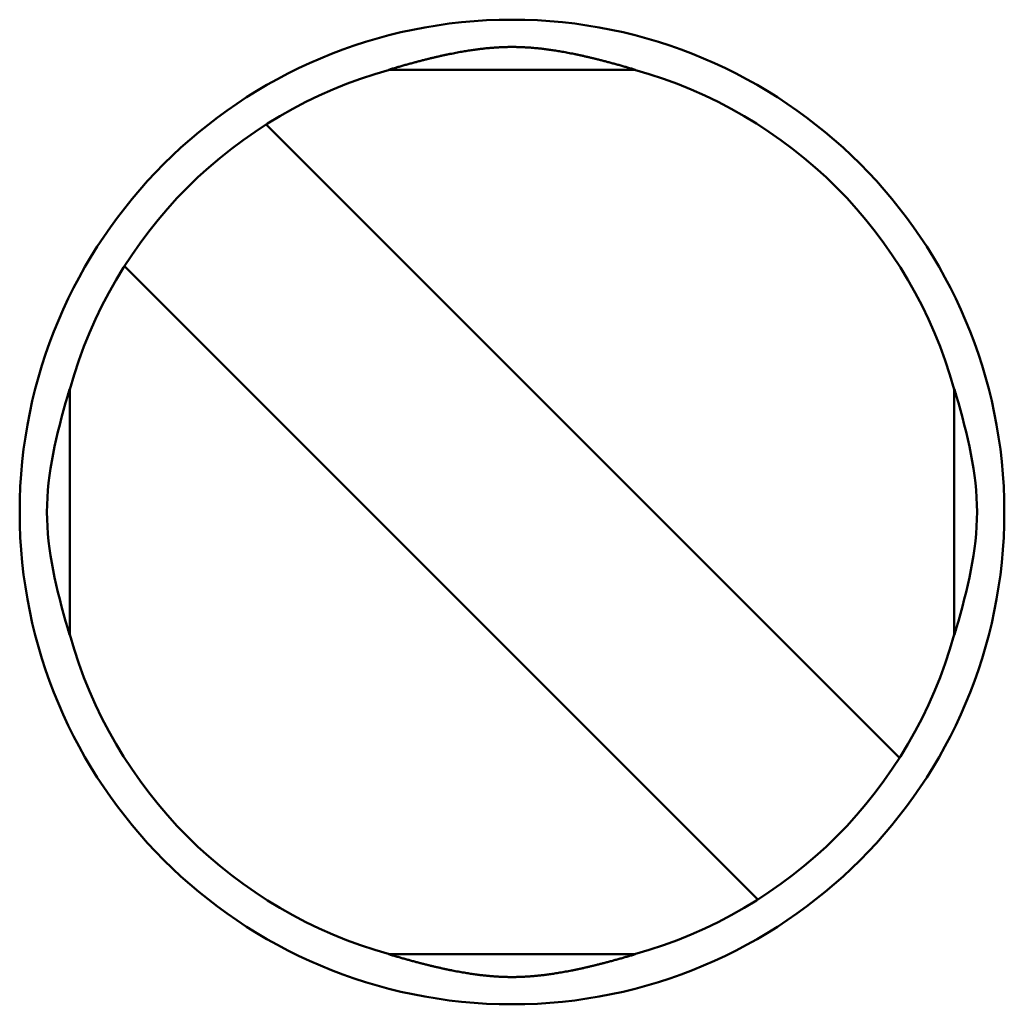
# Model space of a CAD drawing. Header units: inches. Extents: x 3.3 to 32.6, y -0.9 to 23.7.
# Tile 16 of 51: x 14.444 to 14.56, y 12.772 to 12.888. Entities that reach past the tile are written whole.
import ezdxf

# ---------------------------------------------------------------- set-up
doc = ezdxf.new("R2010")
doc.units = ezdxf.units.IN
doc.header["$MEASUREMENT"] = 0
doc.layers.add('Visible Edges(ANSI)', color=7, linetype='Continuous', lineweight=50)

msp = doc.modelspace()

# ---------------------------------------------------------------- linework, layer by layer
at = {"layer": 'Visible Edges(ANSI)'}
for p, q in [((14.51640219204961, 12.88185188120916), (14.48733808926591, 12.88185187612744)), ((14.54328593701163, 12.80497405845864), (14.47715766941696, 12.87110230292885)), ((14.46045436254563, 12.85439899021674), (14.45616355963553, 12.8586897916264)), ((14.46045436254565, 12.85439899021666), (14.52658263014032, 12.78827074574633)), ((14.4497047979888, 12.81515446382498), (14.44970479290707, 12.84421856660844)), ((14.55403550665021, 12.81515448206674), (14.55403550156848, 12.84421858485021)), ((14.54757673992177, 12.80068325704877), (14.54328593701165, 12.80497405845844)), ((14.53087343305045, 12.78397994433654), (14.52658263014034, 12.78827074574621)), ((14.48733810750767, 12.77752116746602), (14.51640221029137, 12.77752117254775))]:
    msp.add_line(p, q, dxfattribs=at)
msp.add_circle((14.50187014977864, 12.82968652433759), 0.0580708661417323, dxfattribs=at)
for radius, start, end in [(0.0541338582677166, 105.4987427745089, 164.5012772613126), (0.0541338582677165, 15.4987427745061, 74.5012772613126), (0.0541338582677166, 195.498742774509, 254.5012772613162), (0.0541338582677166, 285.498742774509, 344.5012772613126)]:
    msp.add_arc((14.50187014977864, 12.82968652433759), radius, start, end, dxfattribs=at)
msp.add_ellipse((14.47721744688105, 12.87104252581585), major_axis=(0.0057794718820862, -0.00577946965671), ratio=1e-05, start_param=3.884370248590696, end_param=4.717689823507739, dxfattribs=at)
for points, knots in [([(14.48733808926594, 12.88185187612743), (14.48748411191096, 12.88189568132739), (14.48763121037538, 12.8819395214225), (14.48777968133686, 12.88198345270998), (14.48792815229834, 12.88202738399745), (14.48807797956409, 12.88207140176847), (14.48822949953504, 12.88211556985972), (14.48838101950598, 12.88215973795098), (14.48853433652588, 12.88220408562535), (14.48868885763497, 12.88224840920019), (14.48884337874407, 12.88229273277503), (14.48899902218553, 12.88233700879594), (14.48915497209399, 12.88238097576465), (14.48931092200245, 12.88242494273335), (14.48946714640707, 12.88246858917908), (14.48962292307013, 12.88251169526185), (14.48977869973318, 12.88255480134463), (14.48993405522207, 12.88259737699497), (14.49008838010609, 12.88263925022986), (14.49024270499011, 12.88268112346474), (14.49039598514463, 12.88272228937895), (14.49054764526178, 12.88276259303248), (14.49069930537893, 12.882802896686), (14.49084936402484, 12.88284234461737), (14.4909974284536, 12.88288085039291), (14.49114549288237, 12.88291935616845), (14.49129156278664, 12.88295691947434), (14.49143522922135, 12.88299345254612), (14.49157889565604, 12.8830299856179), (14.49172015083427, 12.88306548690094), (14.49185928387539, 12.88310004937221), (14.49199841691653, 12.88313461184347), (14.4921354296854, 12.88316823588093), (14.49227062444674, 12.8832010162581), (14.49240581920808, 12.88323379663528), (14.49253920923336, 12.88326573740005), (14.49267099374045, 12.88329690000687), (14.49280277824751, 12.88332806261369), (14.4929329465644, 12.88335844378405), (14.4930616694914, 12.88338809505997), (14.49319039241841, 12.8834177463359), (14.49331765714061, 12.8834466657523), (14.49344367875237, 12.88347491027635), (14.49356970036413, 12.88350315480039), (14.49369449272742, 12.88353072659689), (14.49381832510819, 12.88355768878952), (14.49394215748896, 12.88358465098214), (14.49406504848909, 12.88361100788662), (14.49418721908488, 12.88363680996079), (14.49430938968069, 12.88366261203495), (14.49443081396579, 12.8836878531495), (14.49455141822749, 12.88371251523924), (14.49467202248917, 12.88373717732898), (14.4947918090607, 12.88376126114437), (14.49491072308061, 12.88378475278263), (14.49502963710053, 12.8838082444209), (14.49514768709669, 12.8838311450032), (14.49526444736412, 12.883853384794), (14.49538120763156, 12.8838756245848), (14.49549667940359, 12.88389720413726), (14.49561041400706, 12.88391805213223), (14.49572414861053, 12.8839389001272), (14.49583609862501, 12.88395900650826), (14.49594615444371, 12.8839783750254), (14.49605621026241, 12.88399774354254), (14.49616441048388, 12.88401638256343), (14.49627075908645, 12.88403432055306), (14.49637710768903, 12.88405225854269), (14.49648157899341, 12.88406949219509), (14.49658427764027, 12.88408606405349), (14.49668697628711, 12.88410263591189), (14.49678793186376, 12.88411855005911), (14.4968873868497, 12.88413386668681), (14.49698684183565, 12.88414918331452), (14.49708480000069, 12.88416390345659), (14.49718149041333, 12.88417808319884), (14.49727818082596, 12.8841922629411), (14.49737359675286, 12.88420590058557), (14.49746788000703, 12.88421902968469), (14.4975621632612, 12.88423215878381), (14.49765531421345, 12.88424477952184), (14.49774748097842, 12.88425692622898), (14.49783964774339, 12.88426907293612), (14.49793083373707, 12.88428074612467), (14.49802108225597, 12.88429196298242), (14.49811133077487, 12.88430317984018), (14.49820064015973, 12.88431394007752), (14.49828904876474, 12.88432426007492), (14.49837745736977, 12.88433458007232), (14.49846496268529, 12.88434445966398), (14.49855161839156, 12.88435391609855), (14.49863827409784, 12.88436337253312), (14.49872408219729, 12.88437240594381), (14.49880910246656, 12.88438103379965), (14.49889412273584, 12.88438966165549), (14.49897835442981, 12.88439788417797), (14.49906186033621, 12.88440571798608), (14.49914536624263, 12.88441355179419), (14.49922814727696, 12.8844209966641), (14.49931027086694, 12.88442806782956), (14.49939239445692, 12.88443513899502), (14.49947386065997, 12.88444183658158), (14.4995547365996, 12.88444817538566), (14.49963561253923, 12.88445451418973), (14.49971589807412, 12.88446049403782), (14.49979565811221, 12.88446612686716), (14.4998754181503, 12.8844717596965), (14.49995465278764, 12.88447704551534), (14.500033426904, 12.88448199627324), (14.50011220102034, 12.88448694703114), (14.50019051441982, 12.88449156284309), (14.50026843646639, 12.88449585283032), (14.50034635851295, 12.88450014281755), (14.50042388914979, 12.88450410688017), (14.50050109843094, 12.88450775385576), (14.50057830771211, 12.88451140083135), (14.50065519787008, 12.88451473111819), (14.50073182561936, 12.88451775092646), (14.50080845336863, 12.88452077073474), (14.50088481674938, 12.88452347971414), (14.50096096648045, 12.88452588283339), (14.50103711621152, 12.88452828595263), (14.50111305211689, 12.8845303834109), (14.50118882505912, 12.88453217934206), (14.50126459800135, 12.88453397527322), (14.50134020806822, 12.88453546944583), (14.50141570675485, 12.88453666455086), (14.50149120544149, 12.88453785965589), (14.50156659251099, 12.88453875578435), (14.50164192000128, 12.884539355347), (14.50171724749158, 12.88453995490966), (14.50179251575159, 12.88454025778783), (14.50186778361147, 12.88454026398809), (14.50194305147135, 12.88454027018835), (14.50201831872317, 12.88453997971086), (14.50209364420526, 12.88453939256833), (14.50216896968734, 12.8845388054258), (14.50224435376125, 12.8845379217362), (14.50231984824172, 12.88453673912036), (14.5023953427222, 12.88453555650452), (14.50247094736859, 12.8845340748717), (14.50254671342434, 12.88453229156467), (14.5026224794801, 12.88453050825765), (14.50269840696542, 12.88452842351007), (14.50277454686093, 12.88452603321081), (14.50285068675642, 12.88452364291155), (14.50292703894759, 12.88452094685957), (14.50300365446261, 12.88451794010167), (14.50308026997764, 12.88451493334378), (14.50315714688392, 12.8845116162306), (14.50323434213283, 12.88450798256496), (14.50331153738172, 12.88450434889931), (14.50338905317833, 12.88450039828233), (14.50346695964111, 12.88449612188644), (14.50354486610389, 12.88449184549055), (14.50362316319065, 12.88448724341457), (14.50370192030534, 12.88448230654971), (14.50378067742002, 12.88447736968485), (14.50385989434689, 12.88447209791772), (14.50393963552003, 12.88446647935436), (14.50401937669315, 12.88446086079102), (14.50409964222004, 12.88445489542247), (14.50418049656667, 12.88444857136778), (14.5042613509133, 12.8844422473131), (14.50434279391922, 12.88443556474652), (14.50442489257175, 12.88442850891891), (14.50450699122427, 12.8844214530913), (14.50458974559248, 12.88441402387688), (14.50467322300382, 12.88440620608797), (14.50475670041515, 12.88439838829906), (14.50484090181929, 12.88439018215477), (14.50492588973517, 12.88438157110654), (14.50501087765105, 12.8843729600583), (14.50509665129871, 12.88436394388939), (14.50518327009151, 12.88435450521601), (14.50526988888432, 12.88434506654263), (14.50535735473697, 12.88433520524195), (14.50544572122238, 12.88432490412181), (14.50553408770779, 12.88431460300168), (14.50562335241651, 12.88430386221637), (14.50571355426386, 12.8842926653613), (14.50580375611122, 12.88428146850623), (14.50589489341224, 12.88426981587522), (14.50598701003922, 12.88425769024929), (14.5060791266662, 12.88424556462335), (14.50617222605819, 12.88423296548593), (14.50626645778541, 12.88421985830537), (14.50636068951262, 12.88420675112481), (14.50645605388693, 12.88419313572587), (14.50655269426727, 12.88417897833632), (14.50664933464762, 12.88416482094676), (14.50674724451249, 12.8841501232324), (14.50684665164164, 12.88413482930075), (14.50694605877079, 12.88411953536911), (14.5070469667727, 12.88410364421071), (14.50714961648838, 12.88408709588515), (14.50725226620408, 12.88407054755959), (14.50735668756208, 12.88405333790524), (14.5074629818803, 12.88403542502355), (14.50756927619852, 12.88401751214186), (14.50767741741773, 12.88399889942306), (14.50778740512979, 12.88397955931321), (14.50789739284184, 12.88396021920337), (14.50800926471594, 12.88394014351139), (14.5081229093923, 12.88391932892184), (14.50823655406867, 12.88389851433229), (14.50835192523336, 12.88387697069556), (14.50846858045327, 12.88385476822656), (14.50858523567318, 12.88383256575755), (14.50870317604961, 12.88380970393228), (14.50882198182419, 12.88378625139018), (14.50894078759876, 12.88376279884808), (14.50906046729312, 12.88373875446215), (14.50918097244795, 12.88371413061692), (14.50930147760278, 12.88368950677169), (14.50942281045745, 12.88366430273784), (14.50954490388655, 12.88363853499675), (14.50966699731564, 12.88361276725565), (14.5097898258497, 12.88358644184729), (14.50991361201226, 12.8835595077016), (14.51003739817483, 12.8835325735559), (14.51016216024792, 12.88350502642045), (14.51028816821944, 12.88347680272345), (14.51041417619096, 12.88344857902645), (14.51054144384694, 12.88341967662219), (14.51067018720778, 12.88339003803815), (14.51079893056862, 12.88336039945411), (14.51092913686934, 12.88333002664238), (14.51106097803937, 12.88329886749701), (14.51119281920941, 12.88326770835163), (14.51132628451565, 12.88323576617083), (14.51146157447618, 12.88320297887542), (14.51159686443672, 12.88317019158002), (14.51173399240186, 12.88313655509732), (14.51187326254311, 12.88310197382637), (14.51201253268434, 12.88306739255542), (14.51215394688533, 12.88303186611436), (14.5122977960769, 12.88299530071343), (14.51244164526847, 12.88295873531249), (14.51258792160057, 12.88292113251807), (14.51273621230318, 12.88288258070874), (14.51288450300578, 12.88284402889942), (14.51303480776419, 12.88280452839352), (14.51318673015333, 12.88276416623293), (14.51333865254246, 12.88272380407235), (14.51349221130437, 12.88268257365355), (14.51364682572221, 12.88264063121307), (14.51380144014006, 12.88259868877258), (14.51395709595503, 12.88255603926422), (14.51411317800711, 12.88251285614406), (14.51426926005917, 12.88246967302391), (14.51442579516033, 12.88242594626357), (14.51458205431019, 12.88238189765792), (14.51473831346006, 12.88233784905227), (14.51489426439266, 12.88229349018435), (14.51504908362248, 12.88224908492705), (14.5152039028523, 12.88220467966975), (14.51535750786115, 12.88216025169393), (14.51550930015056, 12.88211600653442), (14.51566109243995, 12.88207176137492), (14.51581117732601, 12.88202766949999), (14.51595989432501, 12.88198366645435), (14.51610861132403, 12.88193966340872), (14.51625594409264, 12.88189575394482), (14.51640219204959, 12.88185188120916)], [0, 0, 0, 0, 0.01136363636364, 0.01136363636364, 0.01136363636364, 0.02272727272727, 0.02272727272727, 0.02272727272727, 0.03409090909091, 0.03409090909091, 0.03409090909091, 0.04545454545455, 0.04545454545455, 0.04545454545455, 0.05681818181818, 0.05681818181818, 0.05681818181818, 0.06818181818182, 0.06818181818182, 0.06818181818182, 0.07954545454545, 0.07954545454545, 0.07954545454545, 0.09090909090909, 0.09090909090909, 0.09090909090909, 0.102272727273, 0.102272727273, 0.102272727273, 0.113636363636, 0.113636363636, 0.113636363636, 0.125, 0.125, 0.125, 0.136363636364, 0.136363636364, 0.136363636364, 0.147727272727, 0.147727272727, 0.147727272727, 0.159090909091, 0.159090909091, 0.159090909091, 0.170454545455, 0.170454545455, 0.170454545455, 0.181818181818, 0.181818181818, 0.181818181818, 0.193181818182, 0.193181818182, 0.193181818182, 0.204545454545, 0.204545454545, 0.204545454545, 0.215909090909, 0.215909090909, 0.215909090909, 0.227272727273, 0.227272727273, 0.227272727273, 0.238636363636, 0.238636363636, 0.238636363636, 0.25, 0.25, 0.25, 0.261363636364, 0.261363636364, 0.261363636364, 0.272727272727, 0.272727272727, 0.272727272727, 0.284090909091, 0.284090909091, 0.284090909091, 0.295454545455, 0.295454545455, 0.295454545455, 0.306818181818, 0.306818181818, 0.306818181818, 0.318181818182, 0.318181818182, 0.318181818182, 0.329545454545, 0.329545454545, 0.329545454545, 0.340909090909, 0.340909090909, 0.340909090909, 0.352272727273, 0.352272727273, 0.352272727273, 0.363636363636, 0.363636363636, 0.363636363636, 0.375, 0.375, 0.375, 0.386363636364, 0.386363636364, 0.386363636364, 0.397727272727, 0.397727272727, 0.397727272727, 0.409090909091, 0.409090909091, 0.409090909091, 0.420454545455, 0.420454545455, 0.420454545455, 0.4318181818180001, 0.4318181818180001, 0.4318181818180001, 0.443181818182, 0.443181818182, 0.443181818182, 0.4545454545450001, 0.4545454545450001, 0.4545454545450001, 0.4659090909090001, 0.4659090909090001, 0.4659090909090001, 0.477272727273, 0.477272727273, 0.477272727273, 0.488636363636, 0.488636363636, 0.488636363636, 0.5, 0.5, 0.5, 0.511363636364, 0.511363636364, 0.511363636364, 0.522727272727, 0.522727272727, 0.522727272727, 0.534090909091, 0.534090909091, 0.534090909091, 0.545454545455, 0.545454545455, 0.545454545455, 0.5568181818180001, 0.5568181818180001, 0.5568181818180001, 0.568181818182, 0.568181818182, 0.568181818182, 0.579545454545, 0.579545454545, 0.579545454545, 0.5909090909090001, 0.5909090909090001, 0.5909090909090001, 0.602272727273, 0.602272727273, 0.602272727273, 0.613636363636, 0.613636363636, 0.613636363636, 0.625, 0.625, 0.625, 0.636363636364, 0.636363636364, 0.636363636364, 0.647727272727, 0.647727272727, 0.647727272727, 0.659090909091, 0.659090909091, 0.659090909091, 0.670454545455, 0.670454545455, 0.670454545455, 0.6818181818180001, 0.6818181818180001, 0.6818181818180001, 0.693181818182, 0.693181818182, 0.693181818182, 0.704545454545, 0.704545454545, 0.704545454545, 0.7159090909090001, 0.7159090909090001, 0.7159090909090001, 0.727272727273, 0.727272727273, 0.727272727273, 0.738636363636, 0.738636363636, 0.738636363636, 0.75, 0.75, 0.75, 0.761363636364, 0.761363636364, 0.761363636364, 0.772727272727, 0.772727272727, 0.772727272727, 0.784090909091, 0.784090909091, 0.784090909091, 0.795454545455, 0.795454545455, 0.795454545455, 0.8068181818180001, 0.8068181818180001, 0.8068181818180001, 0.8181818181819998, 0.8181818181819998, 0.8181818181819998, 0.829545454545, 0.829545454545, 0.829545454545, 0.840909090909, 0.840909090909, 0.840909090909, 0.852272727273, 0.852272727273, 0.852272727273, 0.863636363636, 0.863636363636, 0.863636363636, 0.875, 0.875, 0.875, 0.886363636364, 0.886363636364, 0.886363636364, 0.8977272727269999, 0.8977272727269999, 0.8977272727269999, 0.9090909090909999, 0.9090909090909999, 0.9090909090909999, 0.920454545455, 0.920454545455, 0.920454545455, 0.9318181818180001, 0.9318181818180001, 0.9318181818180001, 0.9431818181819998, 0.9431818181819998, 0.9431818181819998, 0.954545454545, 0.954545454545, 0.954545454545, 0.965909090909, 0.965909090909, 0.965909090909, 0.977272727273, 0.977272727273, 0.977272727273, 0.988636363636, 0.988636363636, 0.988636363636, 1, 1, 1, 1]), ([(14.44970479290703, 12.84421856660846), (14.44962420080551, 12.84394991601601), (14.44954449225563, 12.84368097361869), (14.44813156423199, 12.83884718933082), (14.44701640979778, 12.83425036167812), (14.44701641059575, 12.82968651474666), (14.44701641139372, 12.8251226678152), (14.4481315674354, 12.82052584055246), (14.44954449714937, 12.81569205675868), (14.4496242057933, 12.81542311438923), (14.44970479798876, 12.81515446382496)], [0.4517919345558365, 0.4517919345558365, 0.4517919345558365, 0.4517919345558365, 0.4538428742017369, 0.4538428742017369, 0.4886193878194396, 0.4886193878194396, 0.4886193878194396, 0.5233959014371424, 0.5233959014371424, 0.5254468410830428, 0.5254468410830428, 0.5254468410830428, 0.5254468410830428]), ([(14.55403550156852, 12.84421858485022), (14.55411609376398, 12.84394993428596), (14.55419580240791, 12.84368099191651), (14.55560873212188, 12.83884720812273), (14.55672388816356, 12.83425038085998), (14.55672388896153, 12.82968653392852), (14.5567238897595, 12.82512268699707), (14.55560873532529, 12.82052585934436), (14.55419580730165, 12.81569207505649), (14.55411609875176, 12.81542313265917), (14.55403550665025, 12.81515448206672)], [-0.0368274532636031, -0.0368274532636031, -0.0368274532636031, -0.0368274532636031, -0.0347765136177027, -0.0347765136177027, 0, 0, 0, 0.0347765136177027, 0.0347765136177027, 0.0368274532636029, 0.0368274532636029, 0.0368274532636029, 0.0368274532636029]), ([(14.51640221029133, 12.77752117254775), (14.51625860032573, 12.77747809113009), (14.51611405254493, 12.77743500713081), (14.51596830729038, 12.77739187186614), (14.51582256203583, 12.77734873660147), (14.51567563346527, 12.77730555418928), (14.5155272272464, 12.77726226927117), (14.51537882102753, 12.77721898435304), (14.51522884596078, 12.77717557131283), (14.51507782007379, 12.77713220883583), (14.51492679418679, 12.77708884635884), (14.51477478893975, 12.77704555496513), (14.51462251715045, 12.77700256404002), (14.51447024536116, 12.77695957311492), (14.51431773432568, 12.77691689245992), (14.51416561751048, 12.77687471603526), (14.51401350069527, 12.77683253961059), (14.51386175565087, 12.77679085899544), (14.5137109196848, 12.77674982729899), (14.51356008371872, 12.77670879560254), (14.51341017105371, 12.776668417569), (14.51326168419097, 12.77662883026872), (14.51311319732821, 12.77658924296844), (14.5129661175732, 12.77655044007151), (14.51282076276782, 12.7765124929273), (14.51267540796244, 12.77647454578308), (14.51253177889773, 12.77643745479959), (14.51239020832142, 12.77640129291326), (14.51224863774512, 12.77636513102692), (14.5121091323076, 12.77632989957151), (14.5119714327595, 12.77629551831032), (14.51183373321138, 12.77626113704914), (14.51169783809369, 12.77622760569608), (14.51156347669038, 12.77619484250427), (14.51142911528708, 12.77616207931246), (14.51129627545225, 12.77613008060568), (14.51116478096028, 12.77609879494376), (14.51103328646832, 12.77606750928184), (14.51090314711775, 12.77603693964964), (14.51077421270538, 12.77600704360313), (14.51064527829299, 12.77597714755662), (14.51051756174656, 12.77594792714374), (14.51039086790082, 12.77591933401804), (14.51026417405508, 12.77589074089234), (14.5101384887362, 12.77586277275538), (14.51001356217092, 12.77583537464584), (14.50988863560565, 12.77580797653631), (14.50976444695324, 12.77578114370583), (14.50964080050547, 12.77575483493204), (14.50951715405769, 12.77572852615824), (14.50939407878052, 12.77570274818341), (14.50927170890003, 12.77567753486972), (14.50914933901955, 12.77565232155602), (14.50902767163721, 12.77562767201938), (14.50890682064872, 12.7756036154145), (14.50878596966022, 12.77557955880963), (14.50866592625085, 12.77555609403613), (14.50854718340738, 12.77553330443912), (14.50842844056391, 12.77551051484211), (14.5083109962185, 12.77548839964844), (14.50819536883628, 12.77546704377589), (14.50807974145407, 12.77544568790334), (14.50796598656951, 12.77542510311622), (14.50785422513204, 12.77540528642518), (14.50774246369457, 12.77538546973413), (14.50763265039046, 12.77536641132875), (14.50752477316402, 12.7753480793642), (14.50741689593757, 12.77532974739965), (14.50731098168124, 12.77531214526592), (14.50720691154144, 12.77529522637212), (14.50710284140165, 12.77527830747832), (14.50700058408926, 12.77526206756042), (14.50689987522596, 12.77524644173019), (14.50679916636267, 12.77523081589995), (14.50670000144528, 12.77521580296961), (14.50660213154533, 12.77520134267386), (14.50650426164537, 12.77518688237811), (14.50640769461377, 12.77517297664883), (14.50631228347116, 12.77515959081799), (14.50621687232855, 12.77514620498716), (14.50612261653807, 12.77513333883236), (14.50602936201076, 12.7751209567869), (14.50593610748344, 12.77510857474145), (14.50584385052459, 12.77509667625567), (14.50575255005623, 12.77508524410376), (14.50566124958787, 12.77507381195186), (14.50557090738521, 12.77506284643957), (14.50548148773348, 12.77505233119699), (14.50539206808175, 12.77504181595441), (14.50530357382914, 12.77503175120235), (14.50521595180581, 12.77502211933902), (14.50512832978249, 12.77501248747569), (14.5050415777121, 12.77500328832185), (14.50495563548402, 12.77499450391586), (14.50486969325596, 12.77498571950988), (14.50478456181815, 12.77497734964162), (14.50470017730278, 12.77496937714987), (14.50461579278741, 12.77496140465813), (14.50453215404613, 12.77495382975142), (14.50444919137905, 12.77494663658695), (14.50436622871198, 12.77493944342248), (14.50428394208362, 12.77493263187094), (14.50420226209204, 12.77492618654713), (14.50412058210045, 12.77491974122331), (14.50403950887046, 12.77491366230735), (14.50395897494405, 12.77490793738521), (14.50387844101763, 12.77490221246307), (14.50379844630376, 12.77489684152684), (14.50371892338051, 12.77489181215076), (14.50363940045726, 12.77488678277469), (14.50356034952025, 12.77488209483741), (14.50348169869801, 12.77487773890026), (14.50340304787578, 12.7748733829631), (14.50332479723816, 12.77486935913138), (14.5032468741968, 12.7748656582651), (14.50316895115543, 12.77486195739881), (14.50309135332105, 12.77485857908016), (14.50301402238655, 12.77485551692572), (14.50293669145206, 12.77485245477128), (14.50285962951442, 12.77484970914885), (14.50278278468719, 12.77484727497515), (14.50270593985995, 12.77484484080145), (14.50262931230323, 12.77484271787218), (14.50255285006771, 12.77484090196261), (14.50247638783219, 12.77483908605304), (14.50240009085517, 12.77483757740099), (14.50232390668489, 12.77483637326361), (14.50224772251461, 12.77483516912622), (14.50217165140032, 12.77483426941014), (14.50209564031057, 12.7748336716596), (14.50201962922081, 12.77483307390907), (14.50194367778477, 12.77483277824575), (14.50186772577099, 12.77483278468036), (14.50179177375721, 12.77483279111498), (14.50171582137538, 12.77483309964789), (14.50163980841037, 12.7748337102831), (14.50156379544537, 12.77483432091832), (14.50148772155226, 12.77483523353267), (14.50141153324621, 12.77483645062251), (14.50133534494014, 12.77483766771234), (14.50125904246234, 12.77483918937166), (14.50118257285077, 12.77484101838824), (14.5011061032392, 12.77484284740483), (14.5010294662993, 12.77484498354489), (14.50095261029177, 12.77484743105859), (14.50087575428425, 12.77484987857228), (14.50079867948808, 12.77485263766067), (14.50072133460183, 12.77485571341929), (14.50064398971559, 12.77485878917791), (14.50056637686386, 12.77486218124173), (14.50048843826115, 12.77486589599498), (14.50041049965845, 12.77486961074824), (14.50033223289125, 12.7748736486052), (14.50025356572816, 12.7748780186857), (14.50017489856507, 12.7748823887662), (14.50009583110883, 12.77488709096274), (14.50001629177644, 12.7748921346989), (14.49993675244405, 12.77489717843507), (14.49985674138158, 12.77490256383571), (14.49977619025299, 12.77490830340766), (14.49969563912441, 12.7749140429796), (14.49961454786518, 12.77492013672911), (14.49953284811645, 12.77492659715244), (14.49945114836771, 12.77493305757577), (14.4993688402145, 12.77493988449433), (14.4992858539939, 12.77494709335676), (14.49920286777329, 12.77495430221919), (14.49911920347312, 12.77496189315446), (14.49903479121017, 12.77496988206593), (14.49895037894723, 12.7749778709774), (14.4988652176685, 12.77498625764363), (14.498779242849, 12.77499505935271), (14.49869326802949, 12.77500386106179), (14.49860648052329, 12.7750130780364), (14.49851881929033, 12.77502272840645), (14.49843115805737, 12.7750323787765), (14.49834262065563, 12.77504246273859), (14.49825315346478, 12.7750529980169), (14.49816368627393, 12.77506353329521), (14.49807329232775, 12.7750745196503), (14.49798193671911, 12.77508597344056), (14.49789058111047, 12.77509742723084), (14.49779826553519, 12.77510934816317), (14.49770494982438, 12.77512175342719), (14.49761163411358, 12.77513415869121), (14.49751731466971, 12.77514704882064), (14.49742184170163, 12.77516045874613), (14.49732636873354, 12.77517386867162), (14.49722974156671, 12.77518779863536), (14.49713181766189, 12.77520228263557), (14.49703389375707, 12.77521676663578), (14.49693468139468, 12.77523180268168), (14.4968339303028, 12.77524745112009), (14.49673317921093, 12.7752630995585), (14.49663088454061, 12.7752793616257), (14.49652677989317, 12.77529630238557), (14.49642267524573, 12.77531324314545), (14.49631673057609, 12.7753308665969), (14.49620881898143, 12.77534922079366), (14.49610090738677, 12.77536757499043), (14.49599105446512, 12.77538665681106), (14.49587923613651, 12.77540650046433), (14.49576741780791, 12.77542634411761), (14.49565358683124, 12.77544695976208), (14.49553785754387, 12.77546835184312), (14.49542212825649, 12.77548974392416), (14.49530455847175, 12.77551190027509), (14.49518567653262, 12.77553473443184), (14.49506679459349, 12.77555756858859), (14.49494659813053, 12.77558108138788), (14.49482558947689, 12.77560518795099), (14.49470458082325, 12.7756292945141), (14.4945827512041, 12.77565399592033), (14.49446022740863, 12.77567926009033), (14.49433770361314, 12.77570452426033), (14.49421448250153, 12.77573035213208), (14.49409071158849, 12.77575670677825), (14.49396694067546, 12.77578306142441), (14.49384264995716, 12.77580993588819), (14.49371764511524, 12.77583737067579), (14.49359264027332, 12.77586480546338), (14.4934668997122, 12.77589280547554), (14.49334017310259, 12.77592142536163), (14.49321344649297, 12.77595004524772), (14.49308571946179, 12.77597928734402), (14.49295679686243, 12.77600919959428), (14.49282787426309, 12.77603911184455), (14.49269776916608, 12.77606969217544), (14.49256633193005, 12.77610098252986), (14.49243489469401, 12.77613227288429), (14.49230213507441, 12.77616427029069), (14.49216787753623, 12.7761970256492), (14.49203361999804, 12.77622978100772), (14.49189785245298, 12.77626329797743), (14.49176030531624, 12.77629765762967), (14.49162275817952, 12.7763320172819), (14.49148343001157, 12.77636721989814), (14.49134206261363, 12.77640334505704), (14.49120069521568, 12.77643947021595), (14.49105729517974, 12.77647651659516), (14.49091219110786, 12.77651441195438), (14.49076708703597, 12.7765523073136), (14.49062027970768, 12.77659105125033), (14.49047208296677, 12.77663057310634), (14.49032388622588, 12.77667009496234), (14.49017428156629, 12.77671040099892), (14.49002376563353, 12.77675135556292), (14.48987324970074, 12.77679231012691), (14.48972183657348, 12.77683390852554), (14.4895700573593, 12.77687599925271), (14.48941827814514, 12.77691808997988), (14.48926611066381, 12.77696068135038), (14.48911418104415, 12.77700358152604), (14.48896225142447, 12.7770464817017), (14.48881058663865, 12.77708968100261), (14.4886598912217, 12.77713295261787), (14.48850919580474, 12.77717622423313), (14.48835954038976, 12.77721954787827), (14.48821143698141, 12.77726274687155), (14.48806333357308, 12.77730594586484), (14.4879166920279, 12.77734904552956), (14.48777122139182, 12.77739210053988), (14.48762575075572, 12.7774351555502), (14.48748146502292, 12.77747816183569), (14.48733810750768, 12.77752116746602)], [0, 0, 0, 0, 0.01136363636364, 0.01136363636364, 0.01136363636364, 0.02272727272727, 0.02272727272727, 0.02272727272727, 0.03409090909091, 0.03409090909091, 0.03409090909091, 0.04545454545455, 0.04545454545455, 0.04545454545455, 0.05681818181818, 0.05681818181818, 0.05681818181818, 0.06818181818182, 0.06818181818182, 0.06818181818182, 0.07954545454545, 0.07954545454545, 0.07954545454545, 0.09090909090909, 0.09090909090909, 0.09090909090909, 0.102272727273, 0.102272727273, 0.102272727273, 0.113636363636, 0.113636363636, 0.113636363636, 0.125, 0.125, 0.125, 0.136363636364, 0.136363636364, 0.136363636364, 0.147727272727, 0.147727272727, 0.147727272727, 0.159090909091, 0.159090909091, 0.159090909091, 0.170454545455, 0.170454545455, 0.170454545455, 0.181818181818, 0.181818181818, 0.181818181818, 0.193181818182, 0.193181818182, 0.193181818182, 0.204545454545, 0.204545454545, 0.204545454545, 0.215909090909, 0.215909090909, 0.215909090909, 0.227272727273, 0.227272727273, 0.227272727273, 0.238636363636, 0.238636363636, 0.238636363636, 0.25, 0.25, 0.25, 0.261363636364, 0.261363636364, 0.261363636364, 0.272727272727, 0.272727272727, 0.272727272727, 0.284090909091, 0.284090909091, 0.284090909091, 0.295454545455, 0.295454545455, 0.295454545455, 0.306818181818, 0.306818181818, 0.306818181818, 0.318181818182, 0.318181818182, 0.318181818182, 0.329545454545, 0.329545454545, 0.329545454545, 0.340909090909, 0.340909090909, 0.340909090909, 0.352272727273, 0.352272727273, 0.352272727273, 0.363636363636, 0.363636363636, 0.363636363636, 0.375, 0.375, 0.375, 0.386363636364, 0.386363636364, 0.386363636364, 0.397727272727, 0.397727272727, 0.397727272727, 0.409090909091, 0.409090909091, 0.409090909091, 0.420454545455, 0.420454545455, 0.420454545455, 0.4318181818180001, 0.4318181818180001, 0.4318181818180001, 0.443181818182, 0.443181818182, 0.443181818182, 0.4545454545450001, 0.4545454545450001, 0.4545454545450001, 0.4659090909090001, 0.4659090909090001, 0.4659090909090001, 0.477272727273, 0.477272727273, 0.477272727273, 0.488636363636, 0.488636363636, 0.488636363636, 0.5, 0.5, 0.5, 0.511363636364, 0.511363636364, 0.511363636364, 0.522727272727, 0.522727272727, 0.522727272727, 0.534090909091, 0.534090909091, 0.534090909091, 0.545454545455, 0.545454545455, 0.545454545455, 0.5568181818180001, 0.5568181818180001, 0.5568181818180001, 0.568181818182, 0.568181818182, 0.568181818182, 0.579545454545, 0.579545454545, 0.579545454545, 0.5909090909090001, 0.5909090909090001, 0.5909090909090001, 0.602272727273, 0.602272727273, 0.602272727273, 0.613636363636, 0.613636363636, 0.613636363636, 0.625, 0.625, 0.625, 0.636363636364, 0.636363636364, 0.636363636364, 0.647727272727, 0.647727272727, 0.647727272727, 0.659090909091, 0.659090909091, 0.659090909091, 0.670454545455, 0.670454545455, 0.670454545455, 0.6818181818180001, 0.6818181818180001, 0.6818181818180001, 0.693181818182, 0.693181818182, 0.693181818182, 0.704545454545, 0.704545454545, 0.704545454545, 0.7159090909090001, 0.7159090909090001, 0.7159090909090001, 0.727272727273, 0.727272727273, 0.727272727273, 0.738636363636, 0.738636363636, 0.738636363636, 0.75, 0.75, 0.75, 0.761363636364, 0.761363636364, 0.761363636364, 0.772727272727, 0.772727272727, 0.772727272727, 0.784090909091, 0.784090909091, 0.784090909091, 0.795454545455, 0.795454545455, 0.795454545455, 0.8068181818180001, 0.8068181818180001, 0.8068181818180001, 0.8181818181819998, 0.8181818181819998, 0.8181818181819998, 0.829545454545, 0.829545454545, 0.829545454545, 0.840909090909, 0.840909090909, 0.840909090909, 0.852272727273, 0.852272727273, 0.852272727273, 0.863636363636, 0.863636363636, 0.863636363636, 0.875, 0.875, 0.875, 0.886363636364, 0.886363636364, 0.886363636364, 0.8977272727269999, 0.8977272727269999, 0.8977272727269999, 0.9090909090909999, 0.9090909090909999, 0.9090909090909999, 0.920454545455, 0.920454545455, 0.920454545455, 0.9318181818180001, 0.9318181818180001, 0.9318181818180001, 0.9431818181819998, 0.9431818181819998, 0.9431818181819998, 0.954545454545, 0.954545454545, 0.954545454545, 0.965909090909, 0.965909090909, 0.965909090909, 0.977272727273, 0.977272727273, 0.977272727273, 0.988636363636, 0.988636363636, 0.988636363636, 1, 1, 1, 1])]:
    msp.add_open_spline(points, degree=3, knots=knots, dxfattribs=at)

doc.saveas('drawing.dxf')
